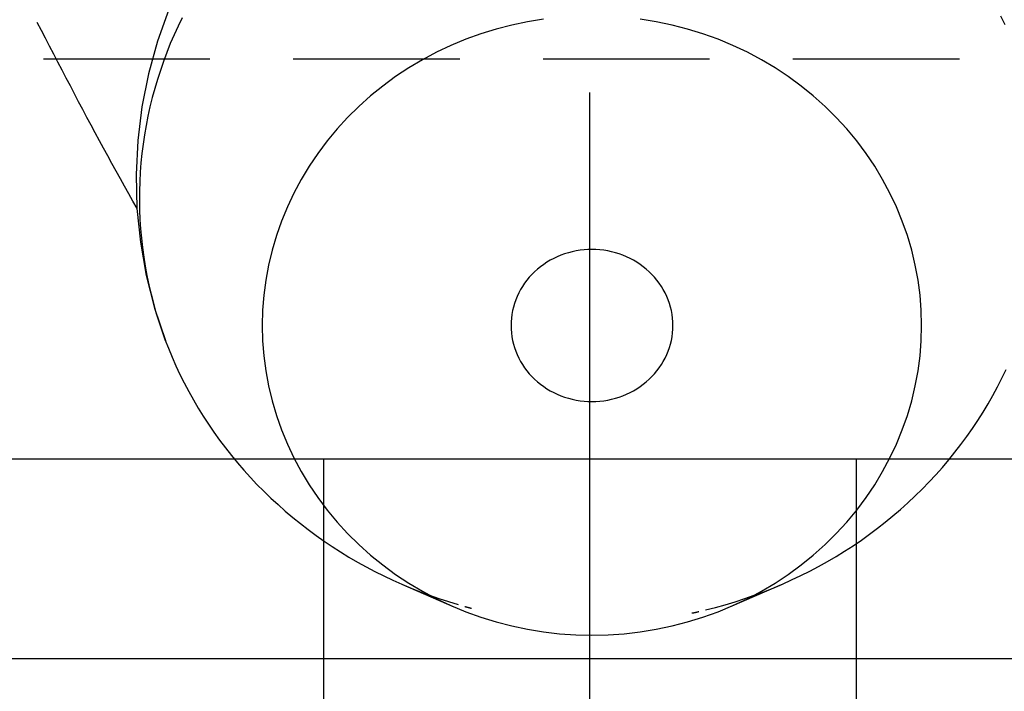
# Model space of a CAD drawing. Extents: x -140 to 287, y -140 to 287.
# Tile 5 of 11: x -9 to 6, y 215 to 225. Entities that reach past the tile are written whole.
import ezdxf

# ---------------------------------------------------------------- set-up
doc = ezdxf.new("R2010")
doc.units = 0
doc.header["$LTSCALE"] = 10
doc.linetypes.add('CENTER', pattern=[2, 1.25, -0.25, 0.25, -0.25])
doc.linetypes.add('HIDDEN', pattern=[0.375, 0.25, -0.125])
doc.layers.get('0').update_dxf_attribs({"linetype": 'CONTINUOUS'})
doc.layers.add('CENTER', color=1, linetype='CENTER')
doc.layers.add('HIDDEN', color=3, linetype='HIDDEN')

msp = doc.modelspace()

# ---------------------------------------------------------------- linework, layer by layer
for p, q in [((-52.5, 218.6), (52.5, 218.6)), ((-4, 218.6), (-4, 201.6)), ((4, 218.6), (4, 201.6)), ((-2.814, 216.713), (-2.041, 216.379)), ((2.104, 216.379), (2.877, 216.713)), ((97.928, 215.6), (-97.928, 215.6))]:
    msp.add_line(p, q)
for points in [[(-6.318, 225.345), (-6.489, 224.867), (-6.625, 224.378), (-6.725, 223.881), (-6.787, 223.376), (-6.811, 222.867), (-6.798, 222.359), (-6.747, 221.853), (-6.659, 221.352), (-6.533, 220.859), (-6.371, 220.376)], [(-6.795, 222.356), (-6.858, 222.467), (-6.921, 222.578), (-6.984, 222.69), (-7.047, 222.803), (-7.11, 222.916), (-7.173, 223.03), (-7.235, 223.145), (-7.298, 223.26), (-7.361, 223.375), (-7.423, 223.492), (-7.486, 223.608), (-7.549, 223.725), (-7.611, 223.842), (-7.674, 223.96), (-7.736, 224.078), (-7.798, 224.196), (-7.861, 224.315), (-7.923, 224.434), (-7.985, 224.553), (-8.047, 224.672), (-8.109, 224.791), (-8.171, 224.911), (-8.233, 225.03), (-8.294, 225.149)]]:
    msp.add_lwpolyline(points)
for points in [[(-6.119, 225.221, 0), (-6.181, 225.092, 0), (-6.241, 224.962, 0), (-6.297, 224.831, 0), (-6.35, 224.698, 0), (-6.4, 224.565, 0), (-6.447, 224.43, 0), (-6.491, 224.294, 0), (-6.532, 224.158, 0), (-6.569, 224.021, 0), (-6.603, 223.883, 0), (-6.634, 223.744, 0), (-6.661, 223.605, 0), (-6.685, 223.465, 0), (-6.706, 223.324, 0), (-6.724, 223.184, 0), (-6.738, 223.043, 0), (-6.749, 222.901, 0), (-6.757, 222.76, 0), (-6.761, 222.618, 0), (-6.762, 222.476, 0), (-6.759, 222.335, 0), (-6.754, 222.193, 0), (-6.744, 222.052, 0), (-6.732, 221.911, 0), (-6.716, 221.77, 0), (-6.697, 221.629, 0), (-6.675, 221.489, 0), (-6.649, 221.349, 0), (-6.62, 221.21, 0), (-6.587, 221.072, 0), (-6.552, 220.934, 0), (-6.513, 220.797, 0), (-6.471, 220.661, 0), (-6.426, 220.526, 0), (-6.377, 220.392, 0), (-6.326, 220.259, 0), (-6.271, 220.127, 0), (-6.213, 219.996, 0), (-6.152, 219.866, 0), (-6.088, 219.738, 0), (-6.021, 219.611, 0), (-5.951, 219.486, 0), (-5.878, 219.362, 0), (-5.802, 219.239, 0), (-5.724, 219.118, 0), (-5.642, 218.999, 0), (-5.558, 218.882, 0), (-5.471, 218.766, 0), (-5.381, 218.652, 0), (-5.288, 218.54, 0), (-5.193, 218.43, 0), (-5.096, 218.322, 0), (-4.996, 218.216, 0), (-4.893, 218.113, 0), (-4.788, 218.011, 0), (-4.68, 217.912, 0), (-4.571, 217.814, 0), (-4.458, 217.72, 0), (-4.344, 217.627, 0), (-4.228, 217.537, 0), (-4.109, 217.45, 0), (-3.989, 217.364, 0), (-3.866, 217.282, 0), (-3.742, 217.202, 0), (-3.615, 217.124, 0), (-3.487, 217.05, 0), (-3.357, 216.978, 0), (-3.226, 216.908, 0), (-3.093, 216.842, 0), (-2.958, 216.778, 0), (-2.822, 216.717, 0), (-2.684, 216.659, 0), (-2.546, 216.604, 0), (-2.405, 216.552, 0), (-2.264, 216.502, 0), (-2.122, 216.456, 0), (-1.978, 216.412, 0)], [(-0.694, 225.2, 0), (-0.934, 225.161, 0), (-1.171, 225.111, 0), (-1.405, 225.05, 0), (-1.635, 224.979, 0), (-1.862, 224.897, 0), (-2.084, 224.804, 0), (-2.301, 224.702, 0), (-2.512, 224.589, 0), (-2.718, 224.467, 0), (-2.916, 224.336, 0), (-3.108, 224.195, 0), (-3.292, 224.046, 0), (-3.468, 223.889, 0), (-3.635, 223.723, 0), (-3.794, 223.551, 0), (-3.943, 223.371, 0), (-4.083, 223.184, 0), (-4.213, 222.991, 0), (-4.333, 222.793, 0), (-4.442, 222.589, 0), (-4.54, 222.38, 0), (-4.628, 222.167, 0), (-4.704, 221.951, 0), (-4.769, 221.731, 0), (-4.822, 221.508, 0), (-4.863, 221.283, 0), (-4.893, 221.057, 0), (-4.911, 220.829, 0), (-4.917, 220.601, 0), (-4.911, 220.373, 0), (-4.893, 220.145, 0), (-4.863, 219.919, 0), (-4.822, 219.694, 0), (-4.769, 219.471, 0), (-4.704, 219.251, 0), (-4.628, 219.034, 0), (-4.54, 218.822, 0), (-4.442, 218.613, 0), (-4.333, 218.409, 0), (-4.213, 218.21, 0), (-4.083, 218.018, 0), (-3.943, 217.831, 0), (-3.794, 217.651, 0), (-3.635, 217.478, 0), (-3.468, 217.313, 0), (-3.292, 217.156, 0), (-3.108, 217.007, 0), (-2.916, 216.866, 0), (-2.718, 216.735, 0), (-2.512, 216.613, 0), (-2.301, 216.5, 0), (-2.084, 216.398, 0), (-1.862, 216.305, 0), (-1.635, 216.223, 0), (-1.405, 216.151, 0), (-1.171, 216.091, 0), (-0.934, 216.041, 0), (-0.694, 216.002, 0), (-0.453, 215.974, 0), (-0.211, 215.957, 0), (0.032, 215.951, 0), (0.275, 215.957, 0), (0.517, 215.974, 0), (0.758, 216.002, 0), (0.997, 216.041, 0), (1.234, 216.091, 0), (1.468, 216.151, 0), (1.699, 216.223, 0), (1.926, 216.305, 0), (2.148, 216.398, 0), (2.365, 216.5, 0), (2.576, 216.613, 0), (2.781, 216.735, 0), (2.98, 216.866, 0), (3.171, 217.007, 0), (3.355, 217.156, 0), (3.531, 217.313, 0), (3.699, 217.478, 0), (3.857, 217.651, 0), (4.007, 217.831, 0), (4.147, 218.018, 0), (4.277, 218.21, 0), (4.396, 218.409, 0), (4.505, 218.613, 0), (4.604, 218.822, 0), (4.691, 219.034, 0), (4.767, 219.251, 0), (4.832, 219.471, 0), (4.885, 219.694, 0), (4.927, 219.919, 0), (4.957, 220.145, 0), (4.975, 220.373, 0), (4.981, 220.601, 0)], [(4.981, 220.601, 0), (4.975, 220.829, 0), (4.957, 221.057, 0), (4.927, 221.283, 0), (4.885, 221.508, 0), (4.832, 221.731, 0), (4.767, 221.951, 0), (4.691, 222.167, 0), (4.604, 222.38, 0), (4.505, 222.589, 0), (4.396, 222.793, 0), (4.277, 222.991, 0), (4.147, 223.184, 0), (4.007, 223.371, 0), (3.857, 223.551, 0), (3.699, 223.723, 0), (3.531, 223.889, 0), (3.355, 224.046, 0), (3.171, 224.195, 0), (2.98, 224.336, 0), (2.781, 224.467, 0), (2.576, 224.589, 0), (2.365, 224.702, 0), (2.148, 224.804, 0), (1.926, 224.897, 0), (1.699, 224.979, 0), (1.468, 225.05, 0), (1.234, 225.111, 0), (0.997, 225.161, 0), (0.758, 225.2, 0)], [(6.234, 225.114, 0), (6.17, 225.245, 0)], [(1.247, 220.601, 0), (1.246, 220.657, 0), (1.241, 220.713, 0), (1.234, 220.768, 0), (1.224, 220.824, 0), (1.211, 220.878, 0), (1.195, 220.932, 0), (1.176, 220.986, 0), (1.154, 221.038, 0), (1.13, 221.089, 0), (1.103, 221.139, 0), (1.074, 221.188, 0), (1.042, 221.235, 0), (1.008, 221.281, 0), (0.971, 221.325, 0), (0.932, 221.368, 0), (0.891, 221.408, 0), (0.848, 221.447, 0), (0.803, 221.483, 0), (0.756, 221.518, 0), (0.707, 221.55, 0), (0.657, 221.58, 0), (0.605, 221.608, 0), (0.551, 221.633, 0), (0.497, 221.656, 0), (0.441, 221.676, 0), (0.385, 221.693, 0), (0.327, 221.708, 0), (0.269, 221.721, 0), (0.21, 221.73, 0), (0.151, 221.737, 0), (0.091, 221.741, 0), (0.032, 221.743, 0), (-0.028, 221.741, 0), (-0.087, 221.737, 0), (-0.147, 221.73, 0), (-0.205, 221.721, 0), (-0.263, 221.708, 0), (-0.321, 221.693, 0), (-0.378, 221.676, 0), (-0.433, 221.656, 0), (-0.488, 221.633, 0), (-0.541, 221.608, 0), (-0.593, 221.58, 0), (-0.643, 221.55, 0), (-0.692, 221.518, 0), (-0.739, 221.483, 0), (-0.784, 221.447, 0), (-0.828, 221.408, 0), (-0.869, 221.368, 0), (-0.908, 221.325, 0), (-0.944, 221.281, 0), (-0.979, 221.235, 0), (-1.011, 221.188, 0), (-1.04, 221.139, 0), (-1.067, 221.089, 0), (-1.091, 221.038, 0), (-1.112, 220.986, 0), (-1.131, 220.932, 0), (-1.147, 220.878, 0), (-1.16, 220.824, 0), (-1.17, 220.768, 0), (-1.178, 220.713, 0), (-1.182, 220.657, 0), (-1.183, 220.601, 0), (-1.182, 220.545, 0), (-1.178, 220.489, 0), (-1.17, 220.433, 0), (-1.16, 220.378, 0), (-1.147, 220.323, 0), (-1.131, 220.269, 0), (-1.112, 220.216, 0), (-1.091, 220.164, 0), (-1.067, 220.113, 0), (-1.04, 220.063, 0), (-1.011, 220.014, 0), (-0.979, 219.967, 0), (-0.944, 219.921, 0), (-0.908, 219.877, 0), (-0.869, 219.834, 0), (-0.828, 219.794, 0), (-0.784, 219.755, 0), (-0.739, 219.718, 0), (-0.692, 219.684, 0), (-0.643, 219.652, 0), (-0.593, 219.622, 0), (-0.541, 219.594, 0), (-0.488, 219.569, 0), (-0.433, 219.546, 0), (-0.378, 219.526, 0), (-0.321, 219.508, 0), (-0.263, 219.493, 0), (-0.205, 219.481, 0), (-0.147, 219.471, 0), (-0.087, 219.465, 0), (-0.028, 219.461, 0), (0.032, 219.459, 0), (0.091, 219.461, 0), (0.151, 219.465, 0), (0.21, 219.471, 0), (0.269, 219.481, 0), (0.327, 219.493, 0), (0.385, 219.508, 0), (0.441, 219.526, 0), (0.497, 219.546, 0), (0.551, 219.569, 0), (0.605, 219.594, 0), (0.657, 219.622, 0), (0.707, 219.652, 0), (0.756, 219.684, 0), (0.803, 219.718, 0), (0.848, 219.755, 0), (0.891, 219.794, 0), (0.932, 219.834, 0), (0.971, 219.877, 0), (1.008, 219.921, 0), (1.042, 219.967, 0), (1.074, 220.014, 0), (1.103, 220.063, 0), (1.13, 220.113, 0), (1.154, 220.164, 0), (1.176, 220.216, 0), (1.195, 220.269, 0), (1.211, 220.323, 0), (1.224, 220.378, 0), (1.234, 220.433, 0), (1.241, 220.489, 0), (1.246, 220.545, 0), (1.247, 220.601, 0)], [(1.739, 216.332, 0), (1.887, 216.369, 0), (2.034, 216.41, 0), (2.18, 216.454, 0), (2.325, 216.501, 0), (2.468, 216.551, 0), (2.611, 216.605, 0), (2.752, 216.661, 0), (2.892, 216.72, 0), (3.03, 216.782, 0), (3.167, 216.847, 0), (3.302, 216.915, 0), (3.435, 216.986, 0), (3.567, 217.059, 0), (3.697, 217.135, 0), (3.825, 217.214, 0), (3.951, 217.296, 0), (4.076, 217.381, 0), (4.198, 217.468, 0), (4.318, 217.557, 0), (4.435, 217.649, 0), (4.551, 217.744, 0), (4.664, 217.841, 0), (4.775, 217.94, 0), (4.884, 218.042, 0), (4.99, 218.146, 0), (5.093, 218.252, 0), (5.194, 218.36, 0), (5.293, 218.471, 0), (5.388, 218.583, 0), (5.481, 218.698, 0), (5.571, 218.814, 0), (5.658, 218.933, 0), (5.743, 219.053, 0), (5.824, 219.175, 0), (5.903, 219.298, 0), (5.979, 219.424, 0), (6.051, 219.55, 0), (6.121, 219.679, 0), (6.187, 219.809, 0), (6.25, 219.94, 0)], [(-1.878, 216.384, 0), (-1.877, 216.384, 0), (-1.876, 216.384, 0), (-1.875, 216.383, 0), (-1.874, 216.383, 0), (-1.874, 216.383, 0), (-1.873, 216.383, 0), (-1.872, 216.382, 0), (-1.871, 216.382, 0), (-1.871, 216.382, 0), (-1.87, 216.382, 0), (-1.869, 216.382, 0), (-1.868, 216.381, 0), (-1.867, 216.381, 0), (-1.867, 216.381, 0), (-1.866, 216.381, 0), (-1.865, 216.381, 0), (-1.864, 216.38, 0), (-1.863, 216.38, 0), (-1.863, 216.38, 0), (-1.862, 216.38, 0), (-1.861, 216.379, 0), (-1.86, 216.379, 0), (-1.86, 216.379, 0), (-1.859, 216.379, 0), (-1.858, 216.379, 0), (-1.857, 216.378, 0), (-1.856, 216.378, 0), (-1.856, 216.378, 0), (-1.855, 216.378, 0), (-1.854, 216.378, 0), (-1.853, 216.377, 0), (-1.852, 216.377, 0), (-1.852, 216.377, 0), (-1.851, 216.377, 0), (-1.85, 216.376, 0), (-1.849, 216.376, 0), (-1.849, 216.376, 0), (-1.848, 216.376, 0), (-1.847, 216.376, 0), (-1.846, 216.375, 0), (-1.845, 216.375, 0), (-1.845, 216.375, 0), (-1.844, 216.375, 0), (-1.843, 216.375, 0), (-1.842, 216.374, 0), (-1.841, 216.374, 0), (-1.841, 216.374, 0), (-1.84, 216.374, 0), (-1.839, 216.373, 0), (-1.838, 216.373, 0), (-1.837, 216.373, 0), (-1.837, 216.373, 0), (-1.836, 216.373, 0), (-1.835, 216.372, 0), (-1.834, 216.372, 0), (-1.834, 216.372, 0), (-1.833, 216.372, 0), (-1.832, 216.372, 0), (-1.831, 216.371, 0), (-1.83, 216.371, 0), (-1.83, 216.371, 0), (-1.829, 216.371, 0), (-1.828, 216.371, 0), (-1.827, 216.37, 0), (-1.826, 216.37, 0), (-1.826, 216.37, 0), (-1.825, 216.37, 0), (-1.824, 216.369, 0), (-1.823, 216.369, 0), (-1.823, 216.369, 0), (-1.822, 216.369, 0), (-1.821, 216.369, 0), (-1.82, 216.368, 0), (-1.819, 216.368, 0), (-1.819, 216.368, 0), (-1.818, 216.368, 0), (-1.817, 216.368, 0), (-1.816, 216.367, 0), (-1.815, 216.367, 0), (-1.815, 216.367, 0), (-1.814, 216.367, 0), (-1.813, 216.367, 0), (-1.812, 216.366, 0), (-1.812, 216.366, 0), (-1.811, 216.366, 0), (-1.81, 216.366, 0), (-1.809, 216.366, 0), (-1.808, 216.365, 0), (-1.808, 216.365, 0), (-1.807, 216.365, 0), (-1.806, 216.365, 0), (-1.805, 216.364, 0), (-1.804, 216.364, 0), (-1.804, 216.364, 0), (-1.803, 216.364, 0), (-1.802, 216.364, 0), (-1.801, 216.363, 0), (-1.8, 216.363, 0), (-1.8, 216.363, 0), (-1.799, 216.363, 0), (-1.798, 216.363, 0), (-1.797, 216.362, 0), (-1.797, 216.362, 0), (-1.796, 216.362, 0), (-1.795, 216.362, 0), (-1.794, 216.362, 0), (-1.793, 216.361, 0), (-1.793, 216.361, 0), (-1.792, 216.361, 0), (-1.791, 216.361, 0), (-1.79, 216.361, 0), (-1.789, 216.36, 0), (-1.789, 216.36, 0), (-1.788, 216.36, 0), (-1.787, 216.36, 0), (-1.786, 216.36, 0), (-1.785, 216.359, 0), (-1.785, 216.359, 0), (-1.784, 216.359, 0), (-1.783, 216.359, 0), (-1.782, 216.358, 0), (-1.782, 216.358, 0), (-1.781, 216.358, 0), (-1.78, 216.358, 0), (-1.779, 216.358, 0), (-1.778, 216.357, 0), (-1.778, 216.357, 0), (-1.777, 216.357, 0)], [(1.536, 216.285, 0), (1.537, 216.285, 0), (1.537, 216.285, 0), (1.538, 216.286, 0), (1.539, 216.286, 0), (1.54, 216.286, 0), (1.541, 216.286, 0), (1.541, 216.286, 0), (1.542, 216.286, 0), (1.543, 216.287, 0), (1.544, 216.287, 0), (1.545, 216.287, 0), (1.545, 216.287, 0), (1.546, 216.287, 0), (1.547, 216.287, 0), (1.548, 216.288, 0), (1.549, 216.288, 0), (1.549, 216.288, 0), (1.55, 216.288, 0), (1.551, 216.288, 0), (1.552, 216.288, 0), (1.553, 216.289, 0), (1.553, 216.289, 0), (1.554, 216.289, 0), (1.555, 216.289, 0), (1.556, 216.289, 0), (1.556, 216.29, 0), (1.557, 216.29, 0), (1.558, 216.29, 0), (1.559, 216.29, 0), (1.56, 216.29, 0), (1.56, 216.29, 0), (1.561, 216.291, 0), (1.562, 216.291, 0), (1.563, 216.291, 0), (1.564, 216.291, 0), (1.564, 216.291, 0), (1.565, 216.291, 0), (1.566, 216.292, 0), (1.567, 216.292, 0), (1.568, 216.292, 0), (1.568, 216.292, 0), (1.569, 216.292, 0), (1.57, 216.292, 0), (1.571, 216.293, 0), (1.572, 216.293, 0), (1.572, 216.293, 0), (1.573, 216.293, 0), (1.574, 216.293, 0), (1.575, 216.294, 0), (1.576, 216.294, 0), (1.576, 216.294, 0), (1.577, 216.294, 0), (1.578, 216.294, 0), (1.579, 216.294, 0), (1.58, 216.295, 0), (1.58, 216.295, 0), (1.581, 216.295, 0), (1.582, 216.295, 0), (1.583, 216.295, 0), (1.584, 216.295, 0), (1.584, 216.296, 0), (1.585, 216.296, 0), (1.586, 216.296, 0), (1.587, 216.296, 0), (1.588, 216.296, 0), (1.588, 216.296, 0), (1.589, 216.297, 0), (1.59, 216.297, 0), (1.591, 216.297, 0), (1.591, 216.297, 0), (1.592, 216.297, 0), (1.593, 216.298, 0), (1.594, 216.298, 0), (1.595, 216.298, 0), (1.595, 216.298, 0), (1.596, 216.298, 0), (1.597, 216.298, 0), (1.598, 216.299, 0), (1.599, 216.299, 0), (1.599, 216.299, 0), (1.6, 216.299, 0), (1.601, 216.299, 0), (1.602, 216.299, 0), (1.603, 216.3, 0), (1.603, 216.3, 0), (1.604, 216.3, 0), (1.605, 216.3, 0), (1.606, 216.3, 0), (1.607, 216.301, 0), (1.607, 216.301, 0), (1.608, 216.301, 0), (1.609, 216.301, 0), (1.61, 216.301, 0), (1.611, 216.301, 0), (1.611, 216.302, 0), (1.612, 216.302, 0), (1.613, 216.302, 0), (1.614, 216.302, 0), (1.615, 216.302, 0), (1.615, 216.303, 0), (1.616, 216.303, 0), (1.617, 216.303, 0), (1.618, 216.303, 0), (1.619, 216.303, 0), (1.619, 216.303, 0), (1.62, 216.304, 0), (1.621, 216.304, 0), (1.622, 216.304, 0), (1.623, 216.304, 0), (1.623, 216.304, 0), (1.624, 216.304, 0), (1.625, 216.305, 0), (1.626, 216.305, 0), (1.626, 216.305, 0), (1.627, 216.305, 0), (1.628, 216.305, 0), (1.629, 216.306, 0), (1.63, 216.306, 0), (1.63, 216.306, 0), (1.631, 216.306, 0), (1.632, 216.306, 0), (1.633, 216.306, 0), (1.634, 216.307, 0), (1.634, 216.307, 0), (1.635, 216.307, 0), (1.636, 216.307, 0), (1.637, 216.307, 0), (1.638, 216.308, 0)]]:
    msp.add_polyline3d(points)
at = {"layer": 'CENTER'}
msp.add_line((0, 191.6), (0, 286.6), dxfattribs=at)
at = {"layer": 'HIDDEN'}
msp.add_line((73.048, 224.6), (-73.048, 224.6), dxfattribs=at)

doc.saveas('drawing.dxf')
